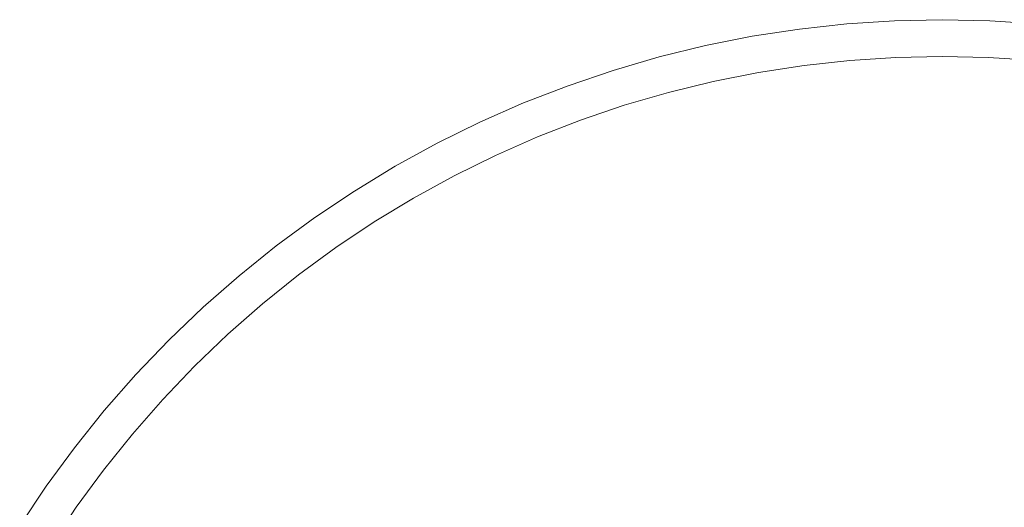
# Model space of a CAD drawing. Header units: millimetres. Extents: x -566 to 589, y -589 to 566.
# Tile 20 of 88: x 424 to 505, y -450 to -411. Entities that reach past the tile are written whole.
import ezdxf

# ---------------------------------------------------------------- set-up
doc = ezdxf.new("R2010")
doc.units = ezdxf.units.MM
doc.header["$LTSCALE"] = 50
doc.layers.add('ENERGY LIGHT RTP', color=7, linetype='Continuous', lineweight=5)

msp = doc.modelspace()

# ---------------------------------------------------------------- linework, layer by layer
at = {"layer": 'ENERGY LIGHT RTP', "color": 7, "linetype": 'Continuous', "lineweight": 5, "transparency": 33554687, "invisible_edges": 10}
for points in [[(491.85, -410.841, -1700), (487.969, -411.266, -1700), (494.169, -458.359, 7800), (495.99, -458.16, 7800)], [(487.969, -411.266, -1700), (491.85, -410.841, -1700), (492.112, -413.829, -1700.015), (488.36, -414.24, -1700.015)], [(495.747, -410.585, -1700), (491.85, -410.841, -1700), (495.99, -458.16, 7800), (497.819, -458.04, 7800)], [(491.85, -410.841, -1700), (495.747, -410.585, -1700), (495.878, -413.582, -1700.015), (492.112, -413.829, -1700.015)], [(499.651, -410.5, -1700), (495.747, -410.585, -1700), (497.819, -458.04, 7800), (499.651, -458, 7800)], [(495.747, -410.585, -1700), (499.651, -410.5, -1700), (499.651, -413.5, -1700.015), (495.878, -413.582, -1700.015)], [(503.555, -410.585, -1700), (499.651, -410.5, -1700), (499.651, -458, 7800), (501.483, -458.04, 7800)], [(499.651, -410.5, -1700), (503.555, -410.585, -1700), (503.424, -413.582, -1700.015), (499.651, -413.5, -1700.015)], [(507.451, -410.841, -1700), (503.555, -410.585, -1700), (501.483, -458.04, 7800), (503.311, -458.16, 7800)], [(511.333, -411.266, -1700), (507.451, -410.841, -1700), (503.311, -458.16, 7800), (505.133, -458.359, 7800)], [(503.555, -410.585, -1700), (507.451, -410.841, -1700), (507.19, -413.829, -1700.015), (503.424, -413.582, -1700.015)], [(487.969, -411.266, -1700), (484.109, -411.86, -1700), (492.358, -458.638, 7800), (494.169, -458.359, 7800)], [(484.109, -411.86, -1700), (487.969, -411.266, -1700), (488.36, -414.24, -1700.015), (484.63, -414.814, -1700.015)], [(484.109, -411.86, -1700), (480.28, -412.622, -1700), (490.56, -458.996, 7800), (492.358, -458.638, 7800)], [(480.28, -412.622, -1700), (484.109, -411.86, -1700), (484.63, -414.814, -1700.015), (480.929, -415.55, -1700.015)], [(480.28, -412.622, -1700), (476.487, -413.55, -1700), (488.781, -459.431, 7800), (490.56, -458.996, 7800)], [(476.487, -413.55, -1700), (480.28, -412.622, -1700), (480.929, -415.55, -1700.015), (477.263, -416.447, -1700.015)], [(476.487, -413.55, -1700), (472.738, -414.642, -1700), (487.021, -459.944, 7800), (488.781, -459.431, 7800)], [(472.738, -414.642, -1700), (476.487, -413.55, -1700), (477.263, -416.447, -1700.015), (473.64, -417.503, -1700.015)], [(496.251, -461.133, 7796.985), (494.558, -461.319, 7796.985), (488.36, -414.24, -1700.015), (492.112, -413.829, -1700.015)], [(497.949, -461.022, 7796.985), (496.251, -461.133, 7796.985), (492.112, -413.829, -1700.015), (495.878, -413.582, -1700.015)], [(499.651, -460.985, 7796.985), (497.949, -461.022, 7796.985), (495.878, -413.582, -1700.015), (499.651, -413.5, -1700.015)], [(501.353, -461.022, 7796.985), (499.651, -460.985, 7796.985), (499.651, -413.5, -1700.015), (503.424, -413.582, -1700.015)], [(503.051, -461.133, 7796.985), (501.353, -461.022, 7796.985), (503.424, -413.582, -1700.015), (507.19, -413.829, -1700.015)], [(504.743, -461.319, 7796.985), (503.051, -461.133, 7796.985), (507.19, -413.829, -1700.015), (510.941, -414.24, -1700.015)], [(472.738, -414.642, -1700), (469.04, -415.898, -1700), (485.286, -460.533, 7800), (487.021, -459.944, 7800)], [(469.04, -415.898, -1700), (472.738, -414.642, -1700), (473.64, -417.503, -1700.015), (470.066, -418.717, -1700.015)], [(492.876, -461.578, 7796.985), (491.207, -461.91, 7796.985), (480.929, -415.55, -1700.015), (484.63, -414.814, -1700.015)], [(494.558, -461.319, 7796.985), (492.876, -461.578, 7796.985), (484.63, -414.814, -1700.015), (488.36, -414.24, -1700.015)], [(491.207, -461.91, 7796.985), (489.553, -462.314, 7796.985), (477.263, -416.447, -1700.015), (480.929, -415.55, -1700.015)], [(469.04, -415.898, -1700), (465.401, -417.313, -1700), (483.578, -461.197, 7800), (485.286, -460.533, 7800)], [(465.401, -417.313, -1700), (469.04, -415.898, -1700), (470.066, -418.717, -1700.015), (466.549, -420.084, -1700.015)], [(489.553, -462.314, 7796.985), (487.919, -462.791, 7796.985), (473.64, -417.503, -1700.015), (477.263, -416.447, -1700.015)], [(465.401, -417.313, -1700), (461.827, -418.885, -1700), (481.901, -461.935, 7800), (483.578, -461.197, 7800)], [(461.827, -418.885, -1700), (465.401, -417.313, -1700), (466.549, -420.084, -1700.015), (463.094, -421.604, -1700.015)], [(487.919, -462.791, 7796.985), (486.307, -463.338, 7796.985), (470.066, -418.717, -1700.015), (473.64, -417.503, -1700.015)], [(461.827, -418.885, -1700), (458.324, -420.613, -1700), (480.257, -462.746, 7800), (481.901, -461.935, 7800)], [(458.324, -420.613, -1700), (461.827, -418.885, -1700), (463.094, -421.604, -1700.015), (459.71, -423.274, -1700.015)], [(486.307, -463.338, 7796.985), (484.721, -463.955, 7796.985), (466.549, -420.084, -1700.015), (470.066, -418.717, -1700.015)], [(484.721, -463.955, 7796.985), (483.162, -464.64, 7796.985), (463.094, -421.604, -1700.015), (466.549, -420.084, -1700.015)], [(458.324, -420.613, -1700), (454.901, -422.491, -1700), (478.651, -463.627, 7800), (480.257, -462.746, 7800)], [(454.901, -422.491, -1700), (458.324, -420.613, -1700), (459.71, -423.274, -1700.015), (456.401, -425.089, -1700.015)], [(483.162, -464.64, 7796.985), (481.636, -465.393, 7796.985), (459.71, -423.274, -1700.015), (463.094, -421.604, -1700.015)], [(454.901, -422.491, -1700), (451.563, -424.516, -1700), (477.084, -464.578, 7800), (478.651, -463.627, 7800)], [(451.563, -424.516, -1700), (454.901, -422.491, -1700), (456.401, -425.089, -1700.015), (453.175, -427.047, -1700.015)], [(481.636, -465.393, 7796.985), (480.143, -466.212, 7796.985), (456.401, -425.089, -1700.015), (459.71, -423.274, -1700.015)], [(451.563, -424.516, -1700), (448.316, -426.686, -1700), (475.561, -465.596, 7800), (477.084, -464.578, 7800)], [(448.316, -426.686, -1700), (451.563, -424.516, -1700), (453.175, -427.047, -1700.015), (450.037, -429.143, -1700.015)], [(480.143, -466.212, 7796.985), (478.688, -467.095, 7796.985), (453.175, -427.047, -1700.015), (456.401, -425.089, -1700.015)], [(448.316, -426.686, -1700), (445.167, -428.995, -1700), (474.083, -466.679, 7800), (475.561, -465.596, 7800)], [(445.167, -428.995, -1700), (448.316, -426.686, -1700), (450.037, -429.143, -1700.015), (446.993, -431.375, -1700.015)], [(478.688, -467.095, 7796.985), (477.273, -468.041, 7796.985), (450.037, -429.143, -1700.015), (453.175, -427.047, -1700.015)], [(445.167, -428.995, -1700), (442.121, -431.439, -1700), (472.654, -467.826, 7800), (474.083, -466.679, 7800)], [(442.121, -431.439, -1700), (445.167, -428.995, -1700), (446.993, -431.375, -1700.015), (444.05, -433.737, -1700.015)], [(477.273, -468.041, 7796.985), (475.9, -469.047, 7796.985), (446.993, -431.375, -1700.015), (450.037, -429.143, -1700.015)], [(442.121, -431.439, -1700), (439.186, -434.014, -1700), (471.276, -469.034, 7800), (472.654, -467.826, 7800)], [(439.186, -434.014, -1700), (442.121, -431.439, -1700), (444.05, -433.737, -1700.015), (441.212, -436.225, -1700.015)], [(475.9, -469.047, 7796.985), (474.573, -470.113, 7796.985), (444.05, -433.737, -1700.015), (446.993, -431.375, -1700.015)], [(439.186, -434.014, -1700), (436.365, -436.714, -1700), (469.952, -470.302, 7800), (471.276, -469.034, 7800)], [(436.365, -436.714, -1700), (439.186, -434.014, -1700), (441.212, -436.225, -1700.015), (438.486, -438.835, -1700.015)], [(474.573, -470.113, 7796.985), (473.293, -471.235, 7796.985), (441.212, -436.225, -1700.015), (444.05, -433.737, -1700.015)], [(473.293, -471.235, 7796.985), (472.063, -472.412, 7796.985), (438.486, -438.835, -1700.015), (441.212, -436.225, -1700.015)], [(436.365, -436.714, -1700), (433.665, -439.535, -1700), (468.685, -471.625, 7800), (469.952, -470.302, 7800)], [(433.665, -439.535, -1700), (436.365, -436.714, -1700), (438.486, -438.835, -1700.015), (435.876, -441.561, -1700.015)], [(472.063, -472.412, 7796.985), (470.886, -473.642, 7796.985), (435.876, -441.561, -1700.015), (438.486, -438.835, -1700.015)], [(433.665, -439.535, -1700), (431.09, -442.471, -1700), (467.477, -473.003, 7800), (468.685, -471.625, 7800)], [(431.09, -442.471, -1700), (433.665, -439.535, -1700), (435.876, -441.561, -1700.015), (433.388, -444.399, -1700.015)], [(470.886, -473.642, 7796.985), (469.764, -474.922, 7796.985), (433.388, -444.399, -1700.015), (435.876, -441.561, -1700.015)], [(431.09, -442.471, -1700), (428.646, -445.516, -1700), (466.33, -474.432, 7800), (467.477, -473.003, 7800)], [(428.646, -445.516, -1700), (431.09, -442.471, -1700), (433.388, -444.399, -1700.015), (431.026, -447.342, -1700.015)], [(469.764, -474.922, 7796.985), (468.698, -476.249, 7796.985), (431.026, -447.342, -1700.015), (433.388, -444.399, -1700.015)], [(428.646, -445.516, -1700), (426.337, -448.665, -1700), (465.247, -475.91, 7800), (466.33, -474.432, 7800)], [(426.337, -448.665, -1700), (428.646, -445.516, -1700), (431.026, -447.342, -1700.015), (428.794, -450.386, -1700.015)], [(468.698, -476.249, 7796.985), (467.692, -477.622, 7796.985), (428.794, -450.386, -1700.015), (431.026, -447.342, -1700.015)], [(426.337, -448.665, -1700), (424.167, -451.912, -1700), (464.228, -477.433, 7800), (465.247, -475.91, 7800)], [(424.167, -451.912, -1700), (426.337, -448.665, -1700), (428.794, -450.386, -1700.015), (426.698, -453.524, -1700.015)]]:
    msp.add_3dface(points, dxfattribs=at)

doc.saveas('drawing.dxf')
